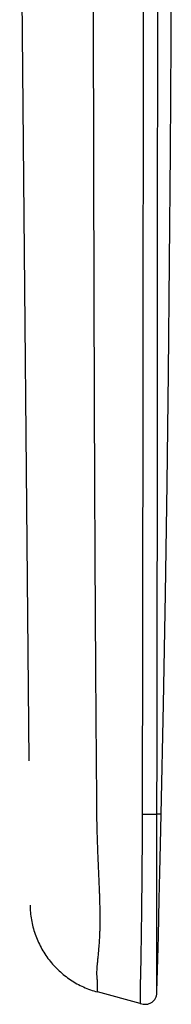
# Model space of a CAD drawing. Header units: millimetres. Extents: x 53 to 508, y -121 to 204.
# Tile 16 of 18: x 472 to 479, y 78 to 124. Entities that reach past the tile are written whole.
import ezdxf

# ---------------------------------------------------------------- set-up
doc = ezdxf.new("R2010")
doc.units = ezdxf.units.MM
doc.header["$LTSCALE"] = 23.1
doc.layers.get('0').update_dxf_attribs({"linetype": 'CONTINUOUS'})

msp = doc.modelspace()

# ---------------------------------------------------------------- linework, layer by layer
at = {"color": 7, "linetype": 'CONTINUOUS'}
for p, q in [((472.042, 137.157), (472.47, 89.295)), ((478.704, 85.349), (478.735, 86.772)), ((478.673, 84.005), (478.704, 85.349)), ((478.644, 82.745), (478.673, 84.005)), ((478.601, 80.996), (478.644, 82.745)), ((478.561, 79.387), (478.601, 80.996)), ((478.535, 78.374), (478.561, 79.387)), ((477.742, 77.803), (475.717, 78.347))]:
    msp.add_line(p, q, dxfattribs=at)
at = {"color": 9, "linetype": 'CONTINUOUS'}
for p in [(478.735, 86.772), (478.663, 86.772)]:
    msp.add_line(p, (478.535, 86.772), dxfattribs=at)
at = {"color": 7, "linetype": 'CONTINUOUS'}
msp.add_lwpolyline([(478.735, 86.772), (478.842, 91.982), (478.936, 97.21), (479.016, 102.443), (479.083, 107.68), (479.136, 112.92), (479.176, 118.164), (479.201, 123.412), (479.213, 128.663), (479.212, 133.917), (479.196, 139.159)], dxfattribs=at)
at = {"color": 9, "linetype": 'CONTINUOUS'}
for points, knots in [([(477.884, 139.221), (477.885, 134.849), (477.884, 128.291), (477.879, 119.547), (477.873, 112.989), (477.866, 106.431), (477.859, 100.966), (477.853, 96.595), (477.849, 93.863), (477.845, 91.677), (477.842, 90.038), (477.839, 88.395), (477.837, 87.299), (477.835, 86.75)], [0, 0, 0, 0, 0.249974, 0.374955, 0.499934, 0.624912, 0.749887, 0.812371, 0.874855, 0.906098, 0.937343, 0.96858, 1, 1, 1, 1]), ([(478.535, 86.772), (478.536, 87.318), (478.538, 88.409), (478.542, 90.592), (478.546, 93.32), (478.551, 96.594), (478.556, 100.96), (478.561, 106.416), (478.568, 115.147), (478.572, 126.062), (478.57, 134.793), (478.569, 139.159)], [0, 0, 0, 0, 0.031246, 0.062495, 0.124992, 0.187488, 0.249984, 0.374978, 0.499977, 0.74998, 1, 1, 1, 1]), ([(475.719, 78.347), (475.719, 78.351), (475.719, 78.368), (475.718, 78.407), (475.718, 78.47), (475.717, 78.557), (475.717, 78.646), (475.716, 78.729), (475.716, 78.787), (475.715, 78.836), (475.715, 78.876), (475.715, 78.918), (475.713, 78.965), (475.71, 79.018), (475.703, 79.079), (475.696, 79.151), (475.694, 79.233), (475.697, 79.328), (475.704, 79.44), (475.714, 79.573), (475.728, 79.732), (475.747, 79.924), (475.769, 80.155), (475.794, 80.428), (475.818, 80.74), (475.832, 81.024), (475.841, 81.265), (475.846, 81.453), (475.849, 81.642), (475.849, 81.832), (475.848, 82.022), (475.845, 82.277), (475.839, 82.594), (475.828, 82.91), (475.819, 83.161), (475.809, 83.411), (475.796, 83.721), (475.78, 84.091), (475.763, 84.456), (475.747, 84.819), (475.733, 85.182), (475.721, 85.552), (475.711, 85.864), (475.704, 86.111), (475.7, 86.284), (475.698, 86.445), (475.696, 86.595), (475.695, 86.738), (475.695, 86.874), (475.694, 87.007), (475.693, 87.179), (475.692, 87.389), (475.689, 87.715), (475.685, 88.116), (475.681, 88.596), (475.677, 89.076), (475.672, 89.717), (475.666, 90.519), (475.659, 91.48), (475.652, 92.441), (475.645, 93.402), (475.637, 94.683), (475.627, 96.285), (475.616, 98.208), (475.607, 100.13), (475.598, 102.052), (475.59, 103.975), (475.582, 105.897), (475.574, 108.461), (475.564, 111.665), (475.554, 115.51), (475.545, 119.356), (475.536, 123.201), (475.523, 128.329), (475.512, 132.175), (475.503, 134.739)], [0, 0, 0, 0, 0.000234, 0.000914, 0.002034, 0.003588, 0.005576, 0.006733, 0.007998, 0.008672, 0.009371, 0.010108, 0.01092, 0.011848, 0.012939, 0.014211, 0.015659, 0.017322, 0.019276, 0.021604, 0.024404, 0.02779, 0.031861, 0.036717, 0.042366, 0.048549, 0.051823, 0.055175, 0.058548, 0.061907, 0.065271, 0.068659, 0.075458, 0.082156, 0.085482, 0.088809, 0.095441, 0.102004, 0.108487, 0.114909, 0.121312, 0.127819, 0.134607, 0.137919, 0.140961, 0.143792, 0.146453, 0.148966, 0.151378, 0.15373, 0.156041, 0.160526, 0.164851, 0.173386, 0.181877, 0.190395, 0.198928, 0.215973, 0.233005, 0.250047, 0.267092, 0.284131, 0.318213, 0.352296, 0.386379, 0.420463, 0.454548, 0.488633, 0.522719, 0.590893, 0.65907, 0.727249, 0.795432, 0.863618, 1, 1, 1, 1]), ([(478.535, 86.772), (478.533, 86.77), (478.526, 86.767), (478.514, 86.764), (478.497, 86.762), (478.473, 86.76), (478.442, 86.758), (478.403, 86.756), (478.338, 86.754), (478.242, 86.752), (478.115, 86.75), (477.977, 86.75), (477.883, 86.75), (477.835, 86.75)], [0, 0, 0, 0, 0.013971, 0.028726, 0.052179, 0.086417, 0.131552, 0.187187, 0.25292, 0.411494, 0.596244, 0.795336, 1, 1, 1, 1]), ([(478.536, 78.395), (478.535, 78.416), (478.535, 78.497), (478.535, 78.679), (478.536, 78.909), (478.534, 79.184), (478.533, 79.515), (478.532, 79.987), (478.531, 80.621), (478.531, 81.414), (478.531, 82.344), (478.532, 83.376), (478.533, 84.477), (478.533, 85.616), (478.534, 86.385), (478.535, 86.772)], [0, 0, 0, 0, 0.007386, 0.029119, 0.065, 0.089923, 0.127746, 0.183342, 0.25911, 0.354732, 0.467222, 0.591999, 0.724567, 0.861358, 1, 1, 1, 1]), ([(477.835, 86.75), (477.835, 86.548), (477.834, 86.14), (477.832, 85.527), (477.828, 84.913), (477.822, 84.106), (477.813, 83.126), (477.801, 82.008), (477.789, 81.136), (477.781, 80.505), (477.774, 80.095), (477.768, 79.73), (477.762, 79.414), (477.756, 79.179), (477.752, 79.014), (477.749, 78.906), (477.746, 78.808), (477.744, 78.697), (477.742, 78.579), (477.742, 78.458), (477.742, 78.331), (477.742, 78.197), (477.742, 78.06), (477.742, 77.953), (477.742, 77.876), (477.742, 77.829), (477.742, 77.808), (477.742, 77.803)], [0, 0, 0, 0, 0.067635, 0.136748, 0.205502, 0.273584, 0.407332, 0.534048, 0.648612, 0.69958, 0.745602, 0.786327, 0.82173, 0.85188, 0.86508, 0.877104, 0.888013, 0.897859, 0.91446, 0.927489, 0.9384, 0.957065, 0.972396, 0.984382, 0.992998, 0.998215, 1, 1, 1, 1])]:
    msp.add_open_spline(points, degree=3, knots=knots, dxfattribs=at)
at = {"color": 7, "linetype": 'CONTINUOUS'}
for points, knots in [([(472.531, 82.462), (472.533, 82.229), (472.565, 81.88), (472.663, 81.424), (472.764, 81.09), (472.892, 80.764), (473.098, 80.346), (473.416, 79.856), (473.811, 79.425), (474.164, 79.122), (474.541, 78.848), (475.052, 78.565), (475.492, 78.408), (475.717, 78.347)], [0, 0, 0, 0, 0.124962, 0.187494, 0.250026, 0.312559, 0.375091, 0.500052, 0.625013, 0.687546, 0.750078, 0.875038, 1, 1, 1, 1]), ([(477.742, 77.803), (477.789, 77.79), (477.86, 77.773), (477.957, 77.762), (478.055, 77.762), (478.175, 77.789), (478.306, 77.858), (478.395, 77.943), (478.451, 78.023), (478.485, 78.088), (478.509, 78.157), (478.529, 78.252), (478.533, 78.326), (478.535, 78.374)], [0, 0, 0, 0, 0.125107, 0.187677, 0.250234, 0.375045, 0.499867, 0.624683, 0.687236, 0.749789, 0.812344, 0.87491, 1, 1, 1, 1])]:
    msp.add_open_spline(points, degree=3, knots=knots, dxfattribs=at)

doc.saveas('drawing.dxf')
